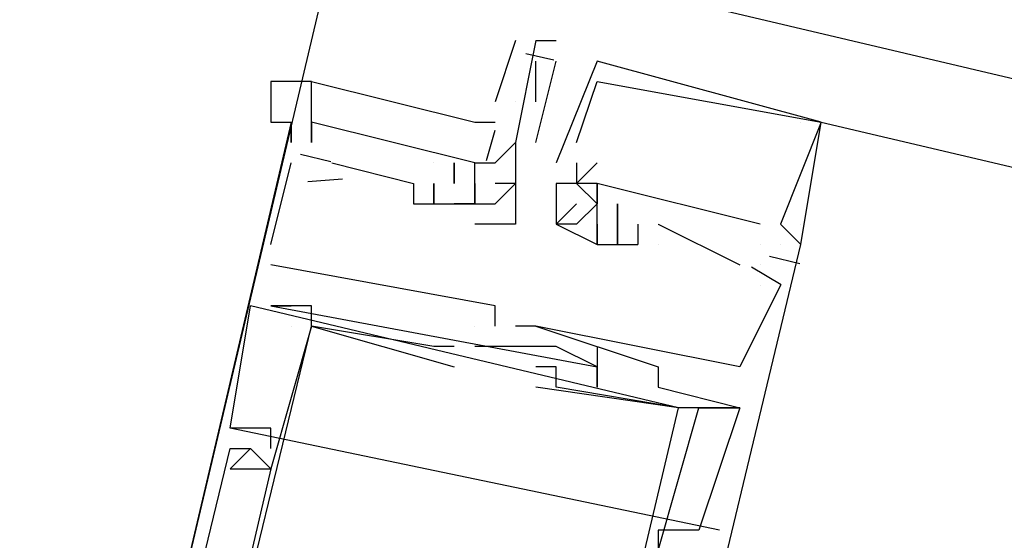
# Model space of a CAD drawing. Header units: feet. Extents: x -79 to 198, y -22 to 181.
# Tile 192 of 256: x 77.369 to 78.013, y 154.491 to 154.831. Entities that reach past the tile are written whole.
import ezdxf

# ---------------------------------------------------------------- set-up
doc = ezdxf.new("R2010")
doc.units = ezdxf.units.FT
doc.layers.add('A-LINEA', color=7, linetype='CONTINUOUS')

msp = doc.modelspace()

# ---------------------------------------------------------------- linework, layer by layer
at = {"layer": 'A-LINEA'}
for p, q in [((91.3067, 151.6578), (77.5733, 154.8978)), ((77.6933, 154.8178), (77.68, 154.7778)), ((77.7067, 154.8178), (77.72, 154.8178)), ((77.7067, 154.8178), (77.7067, 154.8178)), ((77.72, 154.8178), (77.72, 154.8178)), ((77.7001, 154.8094), (77.7184, 154.8051)), ((77.7067, 154.7511), (77.72, 154.8044)), ((77.7067, 154.8044), (77.7067, 154.8044)), ((77.7067, 154.7778), (77.7067, 154.8044)), ((77.72, 154.8044), (77.72, 154.8044)), ((77.7467, 154.8044), (77.7467, 154.8044)), ((77.7467, 154.8044), (77.7467, 154.8044)), ((77.7467, 154.8044), (77.7467, 154.8044)), ((77.7467, 154.7911), (77.7467, 154.7911)), ((77.7467, 154.7911), (77.7467, 154.7911)), ((77.7467, 154.7911), (77.7467, 154.7911)), ((77.56, 154.7644), (77.56, 154.7778)), ((77.6933, 154.7778), (77.6933, 154.7778)), ((77.5467, 154.7644), (77.5467, 154.7511)), ((77.5467, 154.7644), (77.5467, 154.7644)), ((77.5467, 154.7644), (77.5467, 154.7644)), ((77.5467, 154.7644), (77.5467, 154.7644)), ((77.56, 154.7644), (77.56, 154.7644)), ((77.56, 154.7644), (77.56, 154.7644)), ((77.56, 154.7644), (77.56, 154.7644)), ((77.88, 154.7644), (77.88, 154.7644)), ((77.88, 154.7644), (77.88, 154.7644)), ((77.88, 154.7644), (77.88, 154.7644)), ((77.8933, 154.7644), (77.8933, 154.7644)), ((77.8933, 154.7644), (77.8933, 154.7644)), ((77.8933, 154.7644), (86.5467, 152.7244)), ((77.8933, 154.7644), (77.8933, 154.7644)), ((77.8933, 154.7644), (77.8933, 154.7644)), ((77.8933, 154.7644), (77.8933, 154.7644)), ((77.8933, 154.7644), (77.8933, 154.7644)), ((77.6744, 154.7393), (77.68, 154.7592)), ((77.6744, 154.7393), (77.68, 154.7592)), ((77.6744, 154.7393), (77.68, 154.7592)), ((77.5467, 154.7511), (77.5467, 154.7511)), ((77.5467, 154.7511), (77.5467, 154.7511)), ((77.5467, 154.7511), (77.5467, 154.7511)), ((77.56, 154.7511), (77.56, 154.7511)), ((77.56, 154.7511), (77.56, 154.7511)), ((77.56, 154.7511), (77.56, 154.7511)), ((77.6933, 154.7511), (77.6933, 154.7511)), ((77.6933, 154.7511), (77.6933, 154.7511)), ((77.6933, 154.7511), (77.6933, 154.7511)), ((77.7067, 154.7511), (77.7067, 154.7511)), ((77.7333, 154.7511), (77.7333, 154.7511)), ((77.7333, 154.7511), (77.7333, 154.7511)), ((77.7333, 154.7511), (77.7333, 154.7511)), ((77.5527, 154.7435), (77.5727, 154.7387)), ((77.5527, 154.7435), (77.5727, 154.7387)), ((77.5527, 154.7435), (77.5727, 154.7387)), ((77.5333, 154.6844), (77.5467, 154.7378)), ((77.5333, 154.6844), (77.5467, 154.7378)), ((77.5333, 154.6844), (77.5467, 154.7378)), ((77.5467, 154.7378), (77.5467, 154.7378)), ((77.5467, 154.7378), (77.5467, 154.7378)), ((77.5467, 154.7378), (77.5467, 154.7378)), ((77.5733, 154.7378), (77.6267, 154.7244)), ((77.5733, 154.7378), (77.5733, 154.7378)), ((77.5733, 154.7378), (77.6267, 154.7244)), ((77.5733, 154.7378), (77.5733, 154.7378)), ((77.5733, 154.7378), (77.6267, 154.7244)), ((77.5733, 154.7378), (77.5733, 154.7378)), ((77.64, 154.7378), (77.64, 154.7378)), ((77.64, 154.7378), (77.64, 154.7378)), ((77.64, 154.7378), (77.64, 154.7378)), ((77.64, 154.7378), (77.64, 154.7378)), ((77.64, 154.7378), (77.64, 154.7378)), ((77.64, 154.7378), (77.64, 154.7378)), ((77.6533, 154.7378), (77.6533, 154.7378)), ((77.6533, 154.7378), (77.6533, 154.7378)), ((77.6533, 154.7378), (77.6533, 154.7378)), ((77.6667, 154.7378), (77.6667, 154.7378)), ((77.6667, 154.7378), (77.6667, 154.7378)), ((77.6667, 154.7378), (77.6667, 154.7378)), ((77.6667, 154.7378), (77.6667, 154.7378)), ((77.68, 154.7378), (77.68, 154.7378)), ((77.6933, 154.7378), (77.6933, 154.7378)), ((77.6933, 154.7378), (77.6933, 154.7378)), ((77.72, 154.7378), (77.72, 154.7378)), ((77.72, 154.7378), (77.72, 154.7378)), ((77.72, 154.7378), (77.72, 154.7378)), ((77.7333, 154.7378), (77.7333, 154.7378)), ((77.7333, 154.7378), (77.7333, 154.7378)), ((77.7333, 154.7378), (77.7333, 154.7378)), ((77.7333, 154.7378), (77.7333, 154.7378)), ((77.7333, 154.7378), (77.7333, 154.7378)), ((77.7333, 154.7378), (77.7333, 154.7378)), ((77.7467, 154.7378), (77.7467, 154.7378)), ((77.7467, 154.7378), (77.7467, 154.7378)), ((77.7467, 154.7378), (77.7467, 154.7378)), ((77.5575, 154.7257), (77.5802, 154.7273)), ((77.5575, 154.7257), (77.5802, 154.7273)), ((77.5575, 154.7257), (77.5802, 154.7273)), ((77.6267, 154.7244), (77.6267, 154.7244)), ((77.6267, 154.7244), (77.6267, 154.7244)), ((77.6267, 154.7244), (77.6267, 154.7244)), ((77.64, 154.7244), (77.64, 154.7244)), ((77.64, 154.7244), (77.64, 154.7244)), ((77.64, 154.7244), (77.64, 154.7244)), ((77.64, 154.7244), (77.64, 154.7244)), ((77.64, 154.7244), (77.64, 154.7244)), ((77.64, 154.7244), (77.64, 154.7244)), ((77.64, 154.7244), (77.64, 154.7244)), ((77.64, 154.7244), (77.64, 154.7244)), ((77.64, 154.7244), (77.64, 154.7244)), ((77.64, 154.7244), (77.64, 154.7244)), ((77.64, 154.7244), (77.64, 154.7244)), ((77.64, 154.7244), (77.64, 154.7244)), ((77.6533, 154.7244), (77.6533, 154.7244)), ((77.6533, 154.7244), (77.6533, 154.7244)), ((77.6533, 154.7244), (77.6533, 154.7244)), ((77.6533, 154.7244), (77.6533, 154.7244)), ((77.6533, 154.7244), (77.6533, 154.7244)), ((77.6533, 154.7244), (77.6533, 154.7244)), ((77.6667, 154.7244), (77.6667, 154.7244)), ((77.6667, 154.7244), (77.6667, 154.7244)), ((77.6667, 154.7244), (77.6667, 154.7244)), ((77.6667, 154.7244), (77.6667, 154.7244)), ((77.6667, 154.7244), (77.6667, 154.7244)), ((77.6667, 154.7244), (77.6667, 154.7244)), ((77.6667, 154.7244), (77.6667, 154.7244)), ((77.6667, 154.7244), (77.6667, 154.7244)), ((77.68, 154.7244), (77.68, 154.7244)), ((77.6933, 154.7244), (77.6933, 154.7244)), ((77.72, 154.7244), (77.72, 154.7244)), ((77.72, 154.7244), (77.72, 154.7244)), ((77.72, 154.7244), (77.72, 154.7244)), ((77.72, 154.7244), (77.72, 154.7244)), ((77.72, 154.7244), (77.72, 154.7244)), ((77.72, 154.7244), (77.72, 154.7244)), ((77.7333, 154.7244), (77.7333, 154.7244)), ((77.7333, 154.7244), (77.7333, 154.7244)), ((77.7333, 154.7244), (77.7333, 154.7244)), ((77.7333, 154.7244), (77.7333, 154.7244)), ((77.7333, 154.7244), (77.7333, 154.7244)), ((77.7333, 154.7244), (77.7333, 154.7244)), ((77.7333, 154.7244), (77.7333, 154.7244)), ((77.7333, 154.7244), (77.7333, 154.7244)), ((77.7333, 154.7244), (77.7333, 154.7244)), ((77.7467, 154.7244), (77.7467, 154.7244)), ((77.7467, 154.7244), (77.7467, 154.7244)), ((77.7467, 154.7244), (77.7467, 154.7244)), ((77.7467, 154.7244), (77.7467, 154.7244)), ((77.7467, 154.7244), (77.7467, 154.7244)), ((77.7467, 154.7244), (77.7467, 154.7244)), ((77.6267, 154.7111), (77.6267, 154.7111)), ((77.6267, 154.7111), (77.6267, 154.7111)), ((77.6267, 154.7111), (77.6267, 154.7111)), ((77.64, 154.7111), (77.64, 154.7111)), ((77.64, 154.7111), (77.64, 154.7111)), ((77.64, 154.7111), (77.64, 154.7111)), ((77.64, 154.7111), (77.64, 154.7111)), ((77.64, 154.7111), (77.64, 154.7111)), ((77.64, 154.7111), (77.64, 154.7111)), ((77.64, 154.7111), (77.64, 154.7111)), ((77.64, 154.7111), (77.64, 154.7111)), ((77.64, 154.7111), (77.64, 154.7111)), ((77.64, 154.7111), (77.64, 154.7111)), ((77.64, 154.7111), (77.64, 154.7111)), ((77.64, 154.7111), (77.64, 154.7111)), ((77.6533, 154.7111), (77.6533, 154.7111)), ((77.6533, 154.7111), (77.6533, 154.7111)), ((77.6533, 154.7111), (77.6533, 154.7111)), ((77.6667, 154.7111), (77.6667, 154.7111)), ((77.6667, 154.7111), (77.6667, 154.7111)), ((77.6667, 154.7111), (77.6667, 154.7111)), ((77.6667, 154.7111), (77.6667, 154.7111)), ((77.6667, 154.7111), (77.6667, 154.7111)), ((77.6667, 154.7111), (77.6667, 154.7111)), ((77.68, 154.7111), (77.68, 154.7111)), ((77.6933, 154.7111), (77.6933, 154.7111)), ((77.72, 154.7111), (77.72, 154.7111)), ((77.72, 154.7111), (77.72, 154.7111)), ((77.72, 154.7111), (77.72, 154.7111)), ((77.7333, 154.7111), (77.7333, 154.7111)), ((77.7333, 154.7111), (77.7333, 154.7111)), ((77.7333, 154.7111), (77.7333, 154.7111)), ((77.7467, 154.7111), (77.7467, 154.7111)), ((77.7467, 154.7111), (77.7467, 154.7111)), ((77.7467, 154.7111), (77.7467, 154.7111)), ((77.7467, 154.7111), (77.7467, 154.7111)), ((77.7467, 154.7111), (77.7467, 154.7111)), ((77.7467, 154.7111), (77.7467, 154.7111)), ((77.7467, 154.7111), (77.7467, 154.7111)), ((77.7467, 154.7111), (77.7467, 154.7111)), ((77.7467, 154.7111), (77.7467, 154.7111)), ((77.76, 154.7111), (77.76, 154.7111)), ((77.76, 154.7111), (77.76, 154.7111)), ((77.76, 154.7111), (77.76, 154.7111)), ((77.76, 154.7111), (77.76, 154.7111)), ((77.76, 154.7111), (77.76, 154.7111)), ((77.76, 154.7111), (77.76, 154.7111)), ((77.76, 154.7111), (77.76, 154.7111)), ((77.76, 154.7111), (77.76, 154.7111)), ((77.76, 154.7111), (77.76, 154.7111)), ((77.6667, 154.6978), (77.6667, 154.6978)), ((77.6933, 154.6978), (77.6933, 154.6978)), ((77.72, 154.6978), (77.72, 154.6978)), ((77.72, 154.6978), (77.72, 154.6978)), ((77.72, 154.6978), (77.72, 154.6978)), ((77.72, 154.6978), (77.72, 154.6978)), ((77.72, 154.6978), (77.72, 154.6978)), ((77.72, 154.6978), (77.72, 154.6978)), ((77.7333, 154.6978), (77.7333, 154.6978)), ((77.7333, 154.6978), (77.7333, 154.6978)), ((77.7333, 154.6978), (77.7333, 154.6978)), ((77.7467, 154.6978), (77.7467, 154.6978)), ((77.7467, 154.6978), (77.7467, 154.6978)), ((77.7467, 154.6978), (77.7467, 154.6978)), ((77.7467, 154.6978), (77.7467, 154.6978)), ((77.7467, 154.6978), (77.7467, 154.6978)), ((77.7467, 154.6978), (77.7467, 154.6978)), ((77.76, 154.6978), (77.76, 154.6978)), ((77.76, 154.6978), (77.76, 154.6978)), ((77.76, 154.6978), (77.76, 154.6978)), ((77.76, 154.6978), (77.76, 154.6978)), ((77.76, 154.6978), (77.76, 154.6978)), ((77.76, 154.6978), (77.76, 154.6978)), ((77.76, 154.6978), (77.76, 154.6978)), ((77.76, 154.6978), (77.76, 154.6978)), ((77.76, 154.6978), (77.76, 154.6978)), ((77.76, 154.6978), (77.76, 154.6978)), ((77.76, 154.6978), (77.76, 154.6978)), ((77.76, 154.6978), (77.76, 154.6978)), ((77.76, 154.6978), (77.76, 154.6978)), ((77.76, 154.6978), (77.76, 154.6978)), ((77.76, 154.6978), (77.76, 154.6978)), ((77.7733, 154.6978), (77.7733, 154.6844)), ((77.7733, 154.6978), (77.7733, 154.6978)), ((77.7733, 154.6978), (77.7733, 154.6844)), ((77.7733, 154.6978), (77.7733, 154.6978)), ((77.7733, 154.6978), (77.7733, 154.6844)), ((77.7733, 154.6978), (77.7733, 154.6978)), ((77.7867, 154.6978), (77.84, 154.6711)), ((77.7867, 154.6978), (77.7867, 154.6978)), ((77.7867, 154.6978), (77.84, 154.6711)), ((77.7867, 154.6978), (77.7867, 154.6978)), ((77.7867, 154.6978), (77.84, 154.6711)), ((77.7867, 154.6978), (77.7867, 154.6978)), ((77.8533, 154.6978), (77.8533, 154.6978)), ((77.8533, 154.6978), (77.8533, 154.6978)), ((77.8533, 154.6978), (77.8533, 154.6978)), ((77.8667, 154.6978), (77.8667, 154.6978)), ((77.8667, 154.6978), (77.8667, 154.6978)), ((77.8667, 154.6978), (77.8667, 154.6978)), ((77.8667, 154.6978), (77.8667, 154.6978)), ((77.8667, 154.6978), (77.8667, 154.6978)), ((77.8667, 154.6978), (77.8667, 154.6978)), ((77.88, 154.6978), (77.88, 154.6978)), ((77.88, 154.6978), (77.88, 154.6978)), ((77.88, 154.6978), (77.88, 154.6978)), ((77.5333, 154.6844), (77.5333, 154.6844)), ((77.5333, 154.6844), (77.5333, 154.6844)), ((77.5333, 154.6844), (77.5333, 154.6844)), ((77.7467, 154.6844), (77.7467, 154.6844)), ((77.7467, 154.6844), (77.7467, 154.6844)), ((77.7467, 154.6844), (77.7467, 154.6844)), ((77.7467, 154.6844), (77.7467, 154.6844)), ((77.7467, 154.6844), (77.7467, 154.6844)), ((77.7467, 154.6844), (77.7467, 154.6844)), ((77.76, 154.6844), (77.76, 154.6844)), ((77.76, 154.6844), (77.76, 154.6844)), ((77.76, 154.6844), (77.76, 154.6844)), ((77.76, 154.6844), (77.76, 154.6844)), ((77.76, 154.6844), (77.76, 154.6844)), ((77.76, 154.6844), (77.76, 154.6844)), ((77.7733, 154.6844), (77.7733, 154.6844)), ((77.7733, 154.6844), (77.7733, 154.6844)), ((77.7733, 154.6844), (77.7733, 154.6844)), ((77.7733, 154.6844), (77.7733, 154.6844)), ((77.7733, 154.6844), (77.7733, 154.6844)), ((77.7733, 154.6844), (77.7733, 154.6844)), ((77.7867, 154.6844), (77.7867, 154.6844)), ((77.7867, 154.6844), (77.7867, 154.6844)), ((77.7867, 154.6844), (77.7867, 154.6844)), ((77.8533, 154.6844), (77.8533, 154.6844)), ((77.8533, 154.6844), (77.8533, 154.6844)), ((77.8533, 154.6844), (77.8533, 154.6844)), ((77.8533, 154.6844), (77.8533, 154.6844)), ((77.8533, 154.6844), (77.8533, 154.6844)), ((77.8533, 154.6844), (77.8533, 154.6844)), ((77.8667, 154.6844), (77.8667, 154.6844)), ((77.8667, 154.6844), (77.8667, 154.6844)), ((77.8667, 154.6844), (77.8667, 154.6844)), ((77.8667, 154.6844), (77.8667, 154.6844)), ((77.8667, 154.6844), (77.8667, 154.6844)), ((77.8667, 154.6844), (77.8667, 154.6844)), ((77.88, 154.6844), (77.88, 154.6844)), ((77.88, 154.6844), (77.88, 154.6844)), ((77.88, 154.6844), (77.88, 154.6844)), ((77.88, 154.6844), (77.88, 154.6844)), ((77.88, 154.6844), (77.88, 154.6844)), ((77.88, 154.6844), (77.88, 154.6844)), ((77.8594, 154.6768), (77.8794, 154.672)), ((77.8594, 154.6768), (77.8794, 154.672)), ((77.8594, 154.6768), (77.8794, 154.672)), ((77.5333, 154.6711), (77.5333, 154.6711)), ((77.5333, 154.6711), (77.5333, 154.6711)), ((77.5333, 154.6711), (77.5333, 154.6711)), ((77.84, 154.6711), (77.84, 154.6711)), ((77.84, 154.6711), (77.84, 154.6711)), ((77.84, 154.6711), (77.84, 154.6711)), ((77.8476, 154.6699), (77.8671, 154.6584)), ((77.8476, 154.6699), (77.8671, 154.6584)), ((77.8476, 154.6699), (77.8671, 154.6584)), ((77.8533, 154.6711), (77.8533, 154.6711)), ((77.8533, 154.6711), (77.8533, 154.6711)), ((77.8533, 154.6711), (77.8533, 154.6711)), ((77.8533, 154.6578), (77.8533, 154.6578)), ((77.8533, 154.6578), (77.8533, 154.6578)), ((77.8533, 154.6578), (77.8533, 154.6578)), ((77.8667, 154.6578), (77.8667, 154.6578)), ((77.8667, 154.6578), (77.8667, 154.6578)), ((77.8667, 154.6578), (77.8667, 154.6578)), ((77.8, 154.5778), (77.52, 154.6444)), ((77.52, 154.6444), (77.52, 154.6444)), ((77.8, 154.5778), (77.52, 154.6444)), ((77.52, 154.6444), (77.52, 154.6444)), ((77.8, 154.5778), (77.52, 154.6444)), ((77.52, 154.6444), (77.52, 154.6444)), ((77.5333, 154.6444), (77.5467, 154.6444)), ((77.5333, 154.6444), (77.5333, 154.6444)), ((77.5333, 154.6444), (77.5333, 154.6444)), ((77.5333, 154.6444), (77.5467, 154.6444)), ((77.5333, 154.6444), (77.5333, 154.6444)), ((77.5333, 154.6444), (77.5333, 154.6444)), ((77.5333, 154.6444), (77.5467, 154.6444)), ((77.5333, 154.6444), (77.5333, 154.6444)), ((77.5333, 154.6444), (77.5333, 154.6444)), ((77.5467, 154.6444), (77.5467, 154.6444)), ((77.5467, 154.6444), (77.5467, 154.6444)), ((77.5467, 154.6444), (77.5467, 154.6444)), ((77.56, 154.6444), (77.56, 154.6444)), ((77.56, 154.6444), (77.56, 154.6444)), ((77.56, 154.6444), (77.56, 154.6444)), ((77.68, 154.6444), (77.68, 154.6444)), ((77.68, 154.6444), (77.68, 154.6444)), ((77.68, 154.6444), (77.68, 154.6444)), ((77.5467, 154.6311), (77.5467, 154.6311)), ((77.5467, 154.6311), (77.5467, 154.6311)), ((77.5467, 154.6311), (77.5467, 154.6311)), ((77.56, 154.6311), (77.56, 154.6311)), ((77.56, 154.6311), (77.56, 154.6311)), ((77.56, 154.6311), (77.56, 154.6311)), ((77.56, 154.6311), (77.56, 154.6311)), ((77.56, 154.6311), (77.56, 154.6311)), ((77.56, 154.6311), (77.56, 154.6311)), ((77.56, 154.6311), (77.56, 154.6311)), ((77.56, 154.6311), (77.56, 154.6311)), ((77.56, 154.6311), (77.56, 154.6311)), ((77.6667, 154.6311), (77.6667, 154.6311)), ((77.6667, 154.6311), (77.6667, 154.6311)), ((77.6667, 154.6311), (77.6667, 154.6311)), ((77.6667, 154.6311), (77.6667, 154.6311)), ((77.6667, 154.6311), (77.6667, 154.6311)), ((77.6667, 154.6311), (77.6667, 154.6311)), ((77.68, 154.6311), (77.68, 154.6311)), ((77.68, 154.6311), (77.68, 154.6311)), ((77.68, 154.6311), (77.68, 154.6311)), ((77.6933, 154.6311), (77.6933, 154.6311)), ((77.6933, 154.6311), (77.6933, 154.6311)), ((77.6933, 154.6311), (77.6933, 154.6311)), ((77.7067, 154.6311), (77.7067, 154.6311)), ((77.7067, 154.6311), (77.7067, 154.6311)), ((77.7067, 154.6311), (77.7067, 154.6311)), ((77.7067, 154.6311), (77.7067, 154.6311)), ((77.7067, 154.6311), (77.7067, 154.6311)), ((77.7067, 154.6311), (77.7067, 154.6311)), ((77.64, 154.6178), (77.64, 154.6178)), ((77.64, 154.6178), (77.64, 154.6178)), ((77.64, 154.6178), (77.64, 154.6178)), ((77.6533, 154.6178), (77.6533, 154.6178)), ((77.6533, 154.6178), (77.6533, 154.6178)), ((77.6533, 154.6178), (77.6533, 154.6178)), ((77.6667, 154.6178), (77.6667, 154.6178)), ((77.6667, 154.6178), (77.6667, 154.6178)), ((77.6667, 154.6178), (77.6667, 154.6178)), ((77.7067, 154.6178), (77.7067, 154.6178)), ((77.7067, 154.6178), (77.7067, 154.6178)), ((77.7067, 154.6178), (77.7067, 154.6178)), ((77.72, 154.6178), (77.72, 154.6178)), ((77.72, 154.6178), (77.72, 154.6178)), ((77.72, 154.6178), (77.72, 154.6178)), ((77.7467, 154.6178), (77.7467, 154.6178)), ((77.7467, 154.6178), (77.7467, 154.6178)), ((77.7467, 154.6178), (77.7467, 154.6178)), ((77.6533, 154.6044), (77.6533, 154.6044)), ((77.6533, 154.6044), (77.6533, 154.6044)), ((77.6533, 154.6044), (77.6533, 154.6044)), ((77.7067, 154.6044), (77.7067, 154.6044)), ((77.7067, 154.6044), (77.7067, 154.6044)), ((77.7067, 154.6044), (77.7067, 154.6044)), ((77.72, 154.6044), (77.72, 154.6044)), ((77.72, 154.6044), (77.72, 154.6044)), ((77.72, 154.6044), (77.72, 154.6044)), ((77.7467, 154.6044), (77.7467, 154.6044)), ((77.7467, 154.6044), (77.7467, 154.6044)), ((77.7467, 154.6044), (77.7467, 154.6044)), ((77.7467, 154.6044), (77.7467, 154.6044)), ((77.7467, 154.6044), (77.7467, 154.6044)), ((77.7467, 154.6044), (77.7467, 154.6044)), ((77.7467, 154.6044), (77.7467, 154.6044)), ((77.7467, 154.6044), (77.7467, 154.6044)), ((77.7467, 154.6044), (77.7467, 154.6044)), ((77.7867, 154.6044), (77.7867, 154.6044)), ((77.7867, 154.6044), (77.7867, 154.6044)), ((77.7867, 154.6044), (77.7867, 154.6044)), ((77.84, 154.6044), (77.84, 154.6044)), ((77.84, 154.6044), (77.84, 154.6044)), ((77.84, 154.6044), (77.84, 154.6044)), ((77.7067, 154.5911), (77.7067, 154.5911)), ((77.7067, 154.5911), (77.7067, 154.5911)), ((77.7067, 154.5911), (77.7067, 154.5911)), ((77.72, 154.5911), (77.72, 154.5911)), ((77.72, 154.5911), (77.72, 154.5911)), ((77.72, 154.5911), (77.72, 154.5911)), ((77.7467, 154.5911), (77.7467, 154.5911)), ((77.7467, 154.5911), (77.7467, 154.5911)), ((77.7467, 154.5911), (77.7467, 154.5911)), ((77.7867, 154.5911), (77.7867, 154.5911)), ((77.7867, 154.5911), (77.7867, 154.5911)), ((77.7867, 154.5911), (77.7867, 154.5911)), ((77.8, 154.5778), (77.8, 154.5778)), ((77.8, 154.5778), (77.8, 154.5778)), ((77.8, 154.5778), (77.8, 154.5778)), ((77.8, 154.5778), (77.8, 154.5778)), ((77.8, 154.5778), (77.8, 154.5778)), ((77.8, 154.5778), (77.8, 154.5778)), ((77.8133, 154.5778), (77.8133, 154.5778)), ((77.8133, 154.5778), (77.8133, 154.5778)), ((77.8133, 154.5778), (77.8133, 154.5778)), ((77.84, 154.5778), (77.84, 154.5778)), ((77.84, 154.5778), (77.84, 154.5778)), ((77.84, 154.5778), (77.84, 154.5778)), ((77.84, 154.5778), (77.84, 154.5778)), ((77.84, 154.5778), (77.84, 154.5778)), ((77.84, 154.5778), (77.84, 154.5778)), ((77.84, 154.5778), (77.84, 154.5778)), ((77.84, 154.5778), (77.84, 154.5778)), ((77.84, 154.5778), (77.84, 154.5778)), ((77.8267, 154.4978), (77.5067, 154.5644)), ((77.5067, 154.5644), (77.5067, 154.5644)), ((77.8267, 154.4978), (77.5067, 154.5644)), ((77.5067, 154.5644), (77.5067, 154.5644)), ((77.8267, 154.4978), (77.5067, 154.5644)), ((77.5067, 154.5644), (77.5067, 154.5644)), ((77.5333, 154.5644), (77.5333, 154.5644)), ((77.5333, 154.5644), (77.5333, 154.5644)), ((77.5333, 154.5644), (77.5333, 154.5644)), ((77.5067, 154.5511), (77.5067, 154.5511)), ((77.5067, 154.5511), (77.5067, 154.5511)), ((77.5067, 154.5511), (77.5067, 154.5511)), ((77.52, 154.5511), (77.52, 154.5511)), ((77.52, 154.5511), (77.52, 154.5511)), ((77.52, 154.5511), (77.52, 154.5511)), ((77.52, 154.5511), (77.52, 154.5511)), ((77.52, 154.5511), (77.52, 154.5511)), ((77.52, 154.5511), (77.52, 154.5511)), ((77.5333, 154.5511), (77.5333, 154.5511)), ((77.5333, 154.5511), (77.5333, 154.5511)), ((77.5333, 154.5511), (77.5333, 154.5511)), ((77.5067, 154.5378), (77.5067, 154.5378)), ((77.5067, 154.5378), (77.5067, 154.5378)), ((77.5067, 154.5378), (77.5067, 154.5378)), ((77.5333, 154.5378), (77.5333, 154.5378)), ((77.5333, 154.5378), (77.5333, 154.5378)), ((77.5333, 154.5378), (77.5333, 154.5378)), ((77.5333, 154.5378), (77.5333, 154.5378)), ((77.5333, 154.5378), (77.5333, 154.5378)), ((77.5333, 154.5378), (77.5333, 154.5378)), ((77.5333, 154.5378), (77.5333, 154.5378)), ((77.5333, 154.5378), (77.5333, 154.5378)), ((77.5333, 154.5378), (77.5333, 154.5378)), ((77.7867, 154.4978), (77.7867, 154.4978)), ((77.7867, 154.4978), (77.7867, 154.4978)), ((77.7867, 154.4978), (77.7867, 154.4978)), ((77.8133, 154.4978), (77.8133, 154.4978)), ((77.8133, 154.4978), (77.8133, 154.4978)), ((77.8133, 154.4978), (77.8133, 154.4978))]:
    msp.add_line(p, q, dxfattribs=at)
for points in [[(76.7333, 154.2444), (77.3867, 154.0844), (78.3733, 158.2578)], [(77.7067, 154.8178), (77.6933, 154.7511), (77.6933, 154.7511), (77.6933, 154.7511), (77.6933, 154.7511)], [(77.88, 154.6844), (77.8933, 154.7644), (77.8933, 154.7644), (77.7467, 154.8044), (77.72, 154.7378)], [(77.88, 154.6844), (77.8933, 154.7644), (77.8933, 154.7644), (77.7467, 154.8044), (77.72, 154.7378)], [(77.88, 154.6844), (77.8933, 154.7644), (77.8933, 154.7644), (77.7467, 154.8044), (77.72, 154.7378)], [(77.56, 154.7911), (77.5333, 154.7911), (77.5333, 154.7644), (77.5467, 154.7644)], [(77.6667, 154.7378), (77.56, 154.7644), (77.56, 154.7911), (77.6667, 154.7644), (77.68, 154.7644)], [(77.6667, 154.7378), (77.56, 154.7644), (77.56, 154.7911), (77.6667, 154.7644), (77.68, 154.7644)], [(77.6667, 154.7378), (77.56, 154.7644), (77.56, 154.7911), (77.6667, 154.7644), (77.68, 154.7644)], [(77.7333, 154.7511), (77.7333, 154.7511), (77.7467, 154.7911), (77.7467, 154.7911), (77.8933, 154.7644)], [(77.7333, 154.7511), (77.7333, 154.7511), (77.7467, 154.7911), (77.7467, 154.7911), (77.8933, 154.7644)], [(77.7333, 154.7511), (77.7333, 154.7511), (77.7467, 154.7911), (77.7467, 154.7911), (77.8933, 154.7644)], [(77.5467, 154.7511), (77.5467, 154.7644), (77.3867, 154.0844), (77.5333, 154.0578), (77.5467, 154.0711), (77.6133, 154.0578)], [(77.5467, 154.7511), (77.5467, 154.7644), (77.3867, 154.0844), (77.5333, 154.0578), (77.5467, 154.0711), (77.6133, 154.0578)], [(77.5467, 154.7511), (77.5467, 154.7644), (77.3867, 154.0844), (77.5333, 154.0578), (77.5467, 154.0711), (77.6133, 154.0578)], [(77.56, 154.7511), (77.56, 154.7644), (77.56, 154.7511)], [(77.6667, 154.7378), (77.56, 154.7644), (77.56, 154.7511)], [(77.6667, 154.7378), (77.56, 154.7644), (77.56, 154.7511)], [(77.6667, 154.7378), (77.56, 154.7644), (77.56, 154.7511)], [(77.8933, 154.7644), (77.8667, 154.6978), (77.88, 154.6844)], [(77.8933, 154.7644), (77.8667, 154.6978), (77.88, 154.6844)], [(77.8933, 154.7644), (77.8667, 154.6978), (77.88, 154.6844)], [(77.6667, 154.7111), (77.6667, 154.7111), (77.6667, 154.7111), (77.6667, 154.7111), (77.6667, 154.7111), (77.6667, 154.7244), (77.6667, 154.7244), (77.6667, 154.7378), (77.68, 154.7378), (77.68, 154.7378), (77.6933, 154.7511), (77.6933, 154.7378), (77.6933, 154.7111), (77.6933, 154.6978), (77.6667, 154.6978)], [(77.6533, 154.7244), (77.6533, 154.7378), (77.6533, 154.7244)], [(77.6533, 154.7244), (77.6533, 154.7378), (77.6533, 154.7244)], [(77.6533, 154.7244), (77.6533, 154.7378), (77.6533, 154.7244)], [(77.7467, 154.7378), (77.7333, 154.7244), (77.7333, 154.7244), (77.7467, 154.7111), (77.7333, 154.6978), (77.72, 154.6978), (77.7333, 154.7111)], [(77.7333, 154.7378), (77.7333, 154.7244), (77.72, 154.7244), (77.72, 154.7111), (77.72, 154.6978), (77.7467, 154.6844), (77.7467, 154.6844), (77.7467, 154.6978), (77.7467, 154.6978), (77.7467, 154.7111), (77.7467, 154.7111), (77.7467, 154.7244), (77.7333, 154.7244)], [(77.7467, 154.7378), (77.7333, 154.7244), (77.7333, 154.7244), (77.7467, 154.7111), (77.7333, 154.6978), (77.72, 154.6978), (77.7333, 154.7111)], [(77.7333, 154.7378), (77.7333, 154.7244), (77.72, 154.7244), (77.72, 154.7111), (77.72, 154.6978), (77.7467, 154.6844), (77.7467, 154.6844), (77.7467, 154.6978), (77.7467, 154.6978), (77.7467, 154.7111), (77.7467, 154.7111), (77.7467, 154.7244), (77.7333, 154.7244)], [(77.7467, 154.7378), (77.7333, 154.7244), (77.7333, 154.7244), (77.7467, 154.7111), (77.7333, 154.6978), (77.72, 154.6978), (77.7333, 154.7111)], [(77.7333, 154.7378), (77.7333, 154.7244), (77.72, 154.7244), (77.72, 154.7111), (77.72, 154.6978), (77.7467, 154.6844), (77.7467, 154.6844), (77.7467, 154.6978), (77.7467, 154.6978), (77.7467, 154.7111), (77.7467, 154.7111), (77.7467, 154.7244), (77.7333, 154.7244)], [(77.7333, 154.7378), (77.7333, 154.7378), (77.7333, 154.7378)], [(77.7333, 154.7378), (77.7333, 154.7378), (77.7333, 154.7378)], [(77.7333, 154.7378), (77.7333, 154.7378), (77.7333, 154.7378)], [(77.6267, 154.7244), (77.6267, 154.7111), (77.6667, 154.7111), (77.6533, 154.7111)], [(77.6267, 154.7244), (77.6267, 154.7111), (77.6667, 154.7111), (77.6533, 154.7111)], [(77.6267, 154.7244), (77.6267, 154.7111), (77.6667, 154.7111), (77.6533, 154.7111)], [(77.64, 154.7244), (77.64, 154.7111), (77.64, 154.7244)], [(77.64, 154.7244), (77.64, 154.7111), (77.64, 154.7244)], [(77.64, 154.7244), (77.64, 154.7111), (77.64, 154.7244)], [(77.6667, 154.7244), (77.6667, 154.7111), (77.68, 154.7111), (77.6933, 154.7244), (77.68, 154.7244)], [(77.8533, 154.6978), (77.7467, 154.7244), (77.7467, 154.7111)], [(77.8533, 154.6978), (77.7467, 154.7244), (77.7467, 154.7111)], [(77.8533, 154.6978), (77.7467, 154.7244), (77.7467, 154.7111)], [(77.76, 154.7111), (77.76, 154.6978), (77.76, 154.7111), (77.76, 154.6978), (77.76, 154.6978)], [(77.76, 154.7111), (77.76, 154.6978), (77.76, 154.7111), (77.76, 154.6978), (77.76, 154.6978)], [(77.76, 154.7111), (77.76, 154.6978), (77.76, 154.7111), (77.76, 154.6978), (77.76, 154.6978)], [(77.72, 154.0178), (77.88, 154.6844), (77.8667, 154.6978)], [(77.72, 154.0178), (77.88, 154.6844), (77.8667, 154.6978)], [(77.72, 154.0178), (77.88, 154.6844), (77.8667, 154.6978)], [(77.7467, 154.6978), (77.7467, 154.6844), (77.7733, 154.6844)], [(77.7467, 154.6978), (77.7467, 154.6844), (77.7733, 154.6844)], [(77.7467, 154.6978), (77.7467, 154.6844), (77.7733, 154.6844)], [(77.76, 154.6978), (77.76, 154.6844), (77.76, 154.6978), (77.76, 154.6844)], [(77.76, 154.6978), (77.76, 154.6844), (77.76, 154.6978), (77.76, 154.6844)], [(77.76, 154.6978), (77.76, 154.6844), (77.76, 154.6978), (77.76, 154.6844)], [(77.68, 154.6311), (77.68, 154.6444), (77.5333, 154.6711)], [(77.68, 154.6311), (77.68, 154.6444), (77.5333, 154.6711)], [(77.68, 154.6311), (77.68, 154.6444), (77.5333, 154.6711)], [(77.8667, 154.6578), (77.84, 154.6044), (77.7067, 154.6311), (77.6933, 154.6311)], [(77.8667, 154.6578), (77.84, 154.6044), (77.7067, 154.6311), (77.6933, 154.6311)], [(77.8667, 154.6578), (77.84, 154.6044), (77.7067, 154.6311), (77.6933, 154.6311)], [(77.5333, 154.5511), (77.5333, 154.5644), (77.5067, 154.5644), (77.52, 154.6444)], [(77.5333, 154.5511), (77.5333, 154.5644), (77.5067, 154.5644), (77.52, 154.6444)], [(77.5333, 154.5511), (77.5333, 154.5644), (77.5067, 154.5644), (77.52, 154.6444)], [(77.6533, 154.6178), (77.64, 154.6178), (77.56, 154.6311), (77.56, 154.6444), (77.5333, 154.6444)], [(77.5333, 154.6444), (77.7467, 154.6044), (77.7467, 154.5911), (77.7467, 154.6044)], [(77.6533, 154.6178), (77.64, 154.6178), (77.56, 154.6311), (77.56, 154.6444), (77.5333, 154.6444)], [(77.5333, 154.6444), (77.7467, 154.6044), (77.7467, 154.5911), (77.7467, 154.6044)], [(77.6533, 154.6178), (77.64, 154.6178), (77.56, 154.6311), (77.56, 154.6444), (77.5333, 154.6444)], [(77.5333, 154.6444), (77.7467, 154.6044), (77.7467, 154.5911), (77.7467, 154.6044)], [(77.56, 154.6311), (77.5333, 154.5378), (77.52, 154.5511), (77.5067, 154.5378), (77.5333, 154.5378), (77.44, 154.1378), (77.4133, 154.1378), (77.4133, 154.1111), (77.4, 154.1111), (77.4133, 154.1111), (77.4133, 154.1244)], [(77.56, 154.6311), (77.5333, 154.5378), (77.52, 154.5511), (77.5067, 154.5378), (77.5333, 154.5378), (77.44, 154.1378), (77.4133, 154.1378), (77.4133, 154.1111), (77.4, 154.1111), (77.4133, 154.1111), (77.4133, 154.1244)], [(77.56, 154.6311), (77.5333, 154.5378), (77.52, 154.5511), (77.5067, 154.5378), (77.5333, 154.5378), (77.44, 154.1378), (77.4133, 154.1378), (77.4133, 154.1111), (77.4, 154.1111), (77.4133, 154.1111), (77.4133, 154.1244)], [(77.4267, 154.1244), (77.52, 154.1111), (77.52, 154.0978), (77.5333, 154.1111), (77.44, 154.1378), (77.56, 154.6311), (77.6533, 154.6044), (77.6533, 154.6044)], [(77.4267, 154.1244), (77.52, 154.1111), (77.52, 154.0978), (77.5333, 154.1111), (77.44, 154.1378), (77.56, 154.6311), (77.6533, 154.6044), (77.6533, 154.6044)], [(77.4267, 154.1244), (77.52, 154.1111), (77.52, 154.0978), (77.5333, 154.1111), (77.44, 154.1378), (77.56, 154.6311), (77.6533, 154.6044), (77.6533, 154.6044)], [(77.7067, 154.6311), (77.7867, 154.6044), (77.7867, 154.5911), (77.84, 154.5778), (77.8133, 154.4978), (77.7867, 154.4978), (77.7867, 154.4844), (77.8, 154.4844), (77.8133, 154.4844), (77.7067, 154.0311)], [(77.7067, 154.6311), (77.7867, 154.6044), (77.7867, 154.5911), (77.84, 154.5778), (77.8133, 154.4978), (77.7867, 154.4978), (77.7867, 154.4844), (77.8, 154.4844), (77.8133, 154.4844), (77.7067, 154.0311)], [(77.7067, 154.6311), (77.7867, 154.6044), (77.7867, 154.5911), (77.84, 154.5778), (77.8133, 154.4978), (77.7867, 154.4978), (77.7867, 154.4844), (77.8, 154.4844), (77.8133, 154.4844), (77.7067, 154.0311)], [(77.7467, 154.6178), (77.7467, 154.6044), (77.72, 154.6178), (77.7067, 154.6178), (77.6667, 154.6178)], [(77.7467, 154.6178), (77.7467, 154.6044), (77.72, 154.6178), (77.7067, 154.6178), (77.6667, 154.6178)], [(77.7467, 154.6178), (77.7467, 154.6044), (77.72, 154.6178), (77.7067, 154.6178), (77.6667, 154.6178)], [(77.8133, 154.5778), (77.84, 154.5778), (77.8, 154.5778), (77.72, 154.5911), (77.72, 154.6044), (77.7067, 154.6044)], [(77.8133, 154.5778), (77.84, 154.5778), (77.8, 154.5778), (77.72, 154.5911), (77.72, 154.6044), (77.7067, 154.6044)], [(77.8133, 154.5778), (77.84, 154.5778), (77.8, 154.5778), (77.72, 154.5911), (77.72, 154.6044), (77.7067, 154.6044)], [(77.6, 154.0978), (77.68, 154.0711), (77.8, 154.5778), (77.7067, 154.5911), (77.7067, 154.5911)], [(77.6, 154.0978), (77.68, 154.0711), (77.8, 154.5778), (77.7067, 154.5911), (77.7067, 154.5911)], [(77.6, 154.0978), (77.68, 154.0711), (77.8, 154.5778), (77.7067, 154.5911), (77.7067, 154.5911)], [(77.7067, 154.0444), (77.7067, 154.0711), (77.6933, 154.0711), (77.7867, 154.4711), (77.8, 154.4711), (77.8, 154.4844), (77.7867, 154.4844), (77.8133, 154.5778)], [(77.7067, 154.0444), (77.7067, 154.0711), (77.6933, 154.0711), (77.7867, 154.4711), (77.8, 154.4711), (77.8, 154.4844), (77.7867, 154.4844), (77.8133, 154.5778)], [(77.7067, 154.0444), (77.7067, 154.0711), (77.6933, 154.0711), (77.7867, 154.4711), (77.8, 154.4711), (77.8, 154.4844), (77.7867, 154.4844), (77.8133, 154.5778)], [(77.4133, 154.0978), (77.4, 154.1111), (77.5067, 154.5511), (77.52, 154.5511), (77.5333, 154.5378)], [(77.4133, 154.0978), (77.4, 154.1111), (77.5067, 154.5511), (77.52, 154.5511), (77.5333, 154.5378)], [(77.4133, 154.0978), (77.4, 154.1111), (77.5067, 154.5511), (77.52, 154.5511), (77.5333, 154.5378)], [(77.52, 154.5511), (77.5067, 154.5378), (77.5067, 154.5378), (77.5333, 154.5378)], [(77.52, 154.5511), (77.5067, 154.5378), (77.5067, 154.5378), (77.5333, 154.5378)], [(77.52, 154.5511), (77.5067, 154.5378), (77.5067, 154.5378), (77.5333, 154.5378)]]:
    msp.add_lwpolyline(points, dxfattribs=at)

doc.saveas('drawing.dxf')
